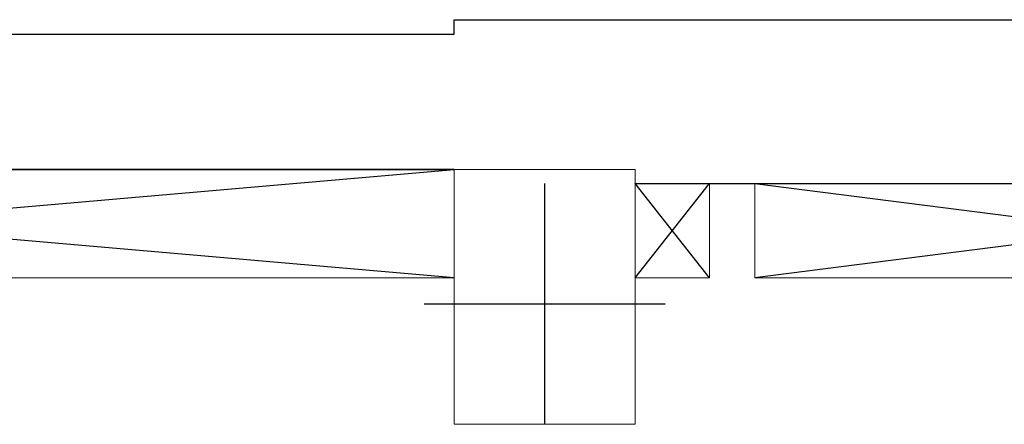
# Model space of a CAD drawing. Header units: metres. Extents: x -1 to 438, y -6 to 53.
# Tile 85 of 149: x 412.52 to 415.79, y 51.43 to 52.78. Entities that reach past the tile are written whole.
import ezdxf

# ---------------------------------------------------------------- set-up
doc = ezdxf.new("R2010")
doc.units = ezdxf.units.M
doc.linetypes.add('CONTINUA', pattern=[0])
doc.layers.add('PA MOBLES ACTUAL', color=7, linetype='CONTINUA', lineweight=25)
doc.layers.add('PA MURS ACTUAL', color=7, linetype='CONTINUA', lineweight=25)

msp = doc.modelspace()

# ---------------------------------------------------------------- linework, layer by layer
at = {"layer": 'PA MOBLES ACTUAL', "transparency": 33554687}
for p, q in [((413.9601, 51.9196), (409.8169, 52.2796)), ((409.8169, 51.9196), (413.9601, 52.2796)), ((414.8069, 51.9196), (414.5601, 52.2333)), ((414.5601, 51.9196), (414.8069, 52.2333)), ((414.9569, 52.2333), (417.4069, 51.9196)), ((417.4069, 52.2333), (414.9569, 51.9196))]:
    msp.add_line(p, q, dxfattribs=at)
at = {"layer": 'PA MOBLES ACTUAL', "linetype": 'CONTINUA', "lineweight": 13, "transparency": 33554687}
for p, q in [((414.8069, 51.9196), (414.8069, 52.2333)), ((414.9569, 51.9196), (414.9569, 52.2333)), ((409.8169, 51.9196), (413.9601, 51.9196)), ((414.5601, 51.9196), (414.8069, 51.9196)), ((414.9569, 51.9196), (417.4069, 51.9196))]:
    msp.add_line(p, q, dxfattribs=at)
at = {"layer": 'PA MURS ACTUAL', "transparency": 33554687}
for p, q in [((409.0769, 52.2796), (413.9601, 52.2796)), ((413.9601, 52.2796), (409.0769, 52.2796)), ((414.5601, 52.2333), (420.0801, 52.2333))]:
    msp.add_line(p, q, dxfattribs=at)
at = {"layer": 'PA MURS ACTUAL', "linetype": 'CONTINUA', "lineweight": 13, "transparency": 33554687}
for p, q in [((413.9601, 52.2796), (413.9601, 51.4333)), ((413.9601, 52.2796), (414.5601, 52.2796)), ((414.5601, 52.2796), (414.5601, 51.4333)), ((413.9601, 51.4333), (414.5601, 51.4333))]:
    msp.add_line(p, q, dxfattribs=at)
at = {"layer": 'PA MURS ACTUAL', "color": 180, "linetype": 'CONTINUA', "transparency": 33554687}
for p, q in [((414.2601, 51.4333), (414.2601, 52.2333)), ((413.8601, 51.8333), (414.6601, 51.8333))]:
    msp.add_line(p, q, dxfattribs=at)
at = {"layer": 'PA MURS ACTUAL', "transparency": 33554687}
msp.add_lwpolyline([(394.0269, 52.7286), (413.96, 52.7286), (413.96, 52.7771), (432.567, 52.7771)], dxfattribs=at)

doc.saveas('drawing.dxf')
